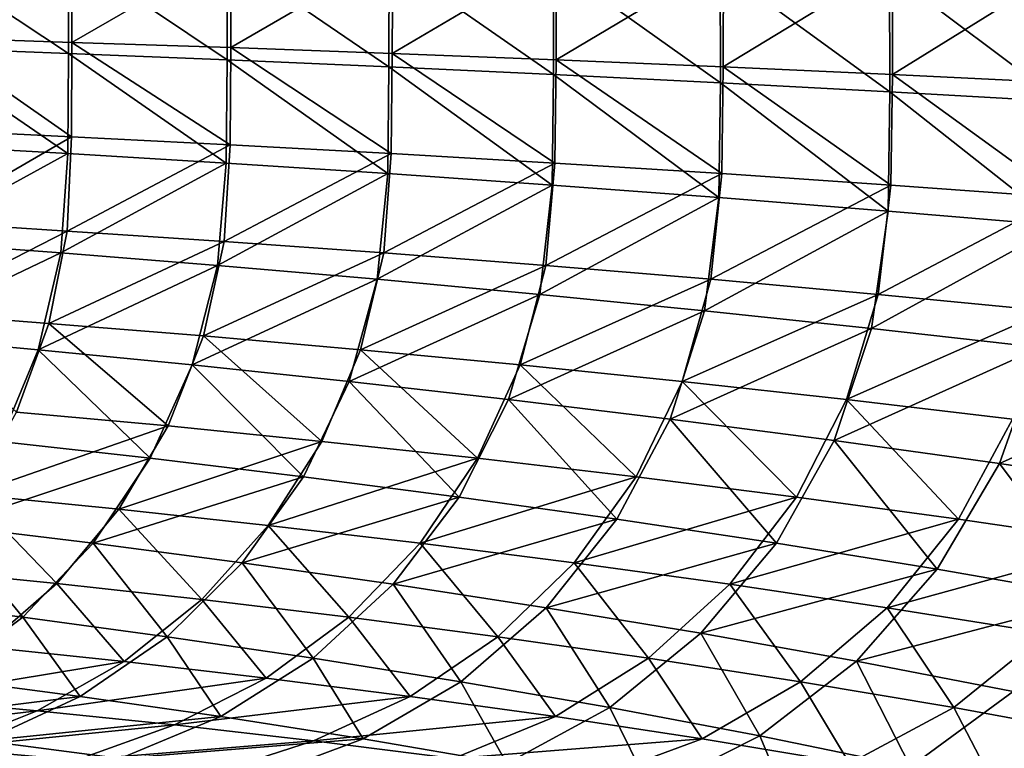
# Model space of a CAD drawing. Header units: metres. Extents: x -155 to 25, y -152 to 27.
# Tile 82 of 124: x -10.68 to -6.69, y -133.95 to -131. Entities that reach past the tile are written whole.
import ezdxf

# ---------------------------------------------------------------- set-up
doc = ezdxf.new("R2010")
doc.units = ezdxf.units.M
doc.layers.add('solid_12_401_052_XXX', color=7, linetype='CONTINUOUS')

msp = doc.modelspace()

# ---------------------------------------------------------------- linework, layer by layer
at = {"layer": 'solid_12_401_052_XXX'}
for points in [[(-11.114579, -131.109512, 18.384134), (-10.484308, -131.133209, 18.751434), (-11.114013, -130.715744, 18.398951)], [(-10.484308, -131.133209, 18.751434), (-10.483381, -130.727585, 18.765659), (-11.114013, -130.715744, 18.398951)], [(-11.049124, -131.069031, -18.42001), (-11.046745, -130.695511, -18.437256), (-10.470657, -130.705078, -18.771349)], [(-10.47143, -131.088165, -18.756336), (-11.049124, -131.069031, -18.42001), (-10.470657, -130.705078, -18.771349)], [(-10.47143, -131.088165, -18.756336), (-10.470657, -130.705078, -18.771349), (-9.825293, -130.715744, -19.117271)], [(-9.826875, -131.109512, -19.102531), (-10.47143, -131.088165, -18.756336), (-9.825293, -130.715744, -19.117271)], [(-9.826875, -131.109512, -19.102531), (-9.825293, -130.715744, -19.117271), (-9.170984, -130.7276, -19.439842)], [(-10.484308, -131.133209, 18.751434), (-9.842018, -131.159286, 19.097284), (-10.483381, -130.727585, 18.765659)], [(-9.842018, -131.159286, 19.097284), (-9.841104, -130.740631, 19.110592), (-10.483381, -130.727585, 18.765659)], [(-9.842018, -131.159286, 19.097284), (-9.186358, -131.187805, 19.422438), (-9.841104, -130.740631, 19.110592)], [(-9.186358, -131.187805, 19.422438), (-9.185743, -130.754883, 19.434523), (-9.841104, -130.740631, 19.110592)], [(-9.172885, -131.133209, -19.425714), (-9.826875, -131.109512, -19.102531), (-9.170984, -130.7276, -19.439842)], [(-9.186358, -131.187805, 19.422438), (-8.519599, -131.218826, 19.725677), (-9.185743, -130.754883, 19.434523)], [(-8.519599, -131.218826, 19.725677), (-8.519542, -130.770386, 19.73625), (-9.185743, -130.754883, 19.434523)], [(-9.172885, -131.133209, -19.425714), (-9.170984, -130.7276, -19.439842), (-8.506552, -130.740631, -19.739889)], [(-8.508378, -131.159286, -19.726673), (-9.172885, -131.133209, -19.425714), (-8.506552, -130.740631, -19.739889)], [(-8.508378, -131.159286, -19.726673), (-8.506552, -130.740631, -19.739889), (-7.830509, -130.754883, -20.018082)], [(-7.831953, -131.187805, -20.006067), (-8.508378, -131.159286, -19.726673), (-7.830509, -130.754883, -20.018082)], [(-7.831953, -131.187805, -20.006067), (-7.830509, -130.754883, -20.018082), (-7.145174, -130.770386, -20.273384)], [(-8.519599, -131.218826, 19.725677), (-7.842594, -131.252518, 20.006678), (-8.519542, -130.770386, 19.73625)], [(-7.842594, -131.252518, 20.006678), (-7.843328, -130.787216, 20.015442), (-8.519542, -130.770386, 19.73625)], [(-7.156397, -131.289017, 20.264948), (-7.158038, -130.805466, 20.27169), (-7.843328, -130.787216, 20.015442)], [(-7.842594, -131.252518, 20.006678), (-7.156397, -131.289017, 20.264948), (-7.843328, -130.787216, 20.015442)], [(-7.145957, -131.218826, -20.262838), (-7.831953, -131.187805, -20.006067), (-7.145174, -130.770386, -20.273384)], [(-6.462123, -131.328568, 20.499975), (-6.464642, -130.825226, 20.504597), (-7.158038, -130.805466, 20.27169)], [(-7.156397, -131.289017, 20.264948), (-6.462123, -131.328568, 20.499975), (-7.158038, -130.805466, 20.27169)], [(-7.145957, -131.218826, -20.262838), (-7.145174, -130.770386, -20.273384), (-6.451396, -130.787231, -20.505514)], [(-6.451265, -131.252518, -20.496721), (-7.145957, -131.218826, -20.262838), (-6.451396, -130.787231, -20.505514)], [(-10.472729, -131.471252, -18.741045), (-11.051563, -131.442581, -18.402771), (-11.049124, -131.069031, -18.42001)], [(-10.472729, -131.471252, -18.741045), (-11.049124, -131.069031, -18.42001), (-10.47143, -131.088165, -18.756336)], [(-11.116237, -131.50325, 18.36875), (-10.487146, -131.538773, 18.736374), (-11.114579, -131.109512, 18.384134)], [(-10.487146, -131.538773, 18.736374), (-10.484308, -131.133209, 18.751434), (-11.114579, -131.109512, 18.384134)], [(-9.829615, -131.50325, -19.08728), (-10.472729, -131.471252, -18.741045), (-10.47143, -131.088165, -18.756336)], [(-9.829615, -131.50325, -19.08728), (-10.47143, -131.088165, -18.756336), (-9.826875, -131.109512, -19.102531)], [(-9.176783, -131.538773, -19.41087), (-9.829615, -131.50325, -19.08728), (-9.826875, -131.109512, -19.102531)], [(-9.176783, -131.538773, -19.41087), (-9.826875, -131.109512, -19.102531), (-9.172885, -131.133209, -19.425714)], [(-10.487146, -131.538773, 18.736374), (-9.845861, -131.577835, 19.08288), (-10.484308, -131.133209, 18.751434)], [(-9.845861, -131.577835, 19.08288), (-9.842018, -131.159286, 19.097284), (-10.484308, -131.133209, 18.751434)], [(-9.845861, -131.577835, 19.08288), (-9.191103, -131.62056, 19.40901), (-9.842018, -131.159286, 19.097284)], [(-9.191103, -131.62056, 19.40901), (-9.186358, -131.187805, 19.422438), (-9.842018, -131.159286, 19.097284)], [(-8.513234, -131.57785, -19.712553), (-9.176783, -131.538773, -19.41087), (-9.172885, -131.133209, -19.425714)], [(-8.513234, -131.57785, -19.712553), (-9.172885, -131.133209, -19.425714), (-8.508378, -131.159286, -19.726673)], [(-7.837641, -131.62056, -19.992985), (-8.513234, -131.57785, -19.712553), (-8.508378, -131.159286, -19.726673)], [(-7.837641, -131.62056, -19.992985), (-8.508378, -131.159286, -19.726673), (-7.831953, -131.187805, -20.006067)], [(-9.191103, -131.62056, 19.40901), (-8.525156, -131.667038, 19.71352), (-9.186358, -131.187805, 19.422438)], [(-8.525156, -131.667038, 19.71352), (-8.519599, -131.218826, 19.725677), (-9.186358, -131.187805, 19.422438)], [(-7.15237, -131.667038, -20.25108), (-7.837641, -131.62056, -19.992985), (-7.831953, -131.187805, -20.006067)], [(-7.15237, -131.667038, -20.25108), (-7.831953, -131.187805, -20.006067), (-7.145957, -131.218826, -20.262838)], [(-8.525156, -131.667038, 19.71352), (-7.84889, -131.717499, 19.996094), (-8.519599, -131.218826, 19.725677)], [(-7.84889, -131.717499, 19.996094), (-7.842594, -131.252518, 20.006678), (-8.519599, -131.218826, 19.725677)], [(-6.458311, -131.717499, -20.486582), (-7.15237, -131.667038, -20.25108), (-7.145957, -131.218826, -20.262838)], [(-6.458311, -131.717499, -20.486582), (-7.145957, -131.218826, -20.262838), (-6.451265, -131.252518, -20.496721)], [(-7.84889, -131.717499, 19.996094), (-7.163469, -131.772186, 20.256151), (-7.842594, -131.252518, 20.006678)], [(-7.163469, -131.772186, 20.256151), (-7.156397, -131.289017, 20.264948), (-7.842594, -131.252518, 20.006678)], [(-7.163469, -131.772186, 20.256151), (-6.470135, -131.831406, 20.493067), (-7.156397, -131.289017, 20.264948)], [(-6.470135, -131.831406, 20.493067), (-6.462123, -131.328568, 20.499975), (-7.156397, -131.289017, 20.264948)], [(-11.066797, -131.81575, -18.384825), (-11.051563, -131.442581, -18.402771), (-10.472729, -131.471252, -18.741045)], [(-10.490596, -131.853363, -18.724451), (-11.066797, -131.81575, -18.384825), (-10.472729, -131.471252, -18.741045)], [(-10.490596, -131.853363, -18.724451), (-10.472729, -131.471252, -18.741045), (-9.829615, -131.50325, -19.08728)], [(-11.138826, -131.895309, 18.34993), (-10.487146, -131.538773, 18.736374), (-11.116237, -131.50325, 18.36875)], [(-9.853413, -131.895309, -19.07007), (-10.490596, -131.853363, -18.724451), (-9.829615, -131.50325, -19.08728)], [(-9.853413, -131.895309, -19.07007), (-9.829615, -131.50325, -19.08728), (-9.176783, -131.538773, -19.41087)], [(-11.138826, -131.895309, 18.34993), (-10.515965, -131.941879, 18.716858), (-10.487146, -131.538773, 18.736374)], [(-10.515965, -131.941879, 18.716858), (-9.845861, -131.577835, 19.08288), (-10.487146, -131.538773, 18.736374)], [(-9.206841, -131.941879, -19.393393), (-9.853413, -131.895309, -19.07007), (-9.176783, -131.538773, -19.41087)], [(-9.206841, -131.941879, -19.393393), (-9.176783, -131.538773, -19.41087), (-8.513234, -131.57785, -19.712553)], [(-10.515965, -131.941879, 18.716858), (-9.88132, -131.993103, 19.062946), (-9.845861, -131.577835, 19.08288)], [(-9.88132, -131.993103, 19.062946), (-9.191103, -131.62056, 19.40901), (-9.845861, -131.577835, 19.08288)], [(-8.549944, -131.993103, -19.695114), (-9.206841, -131.941879, -19.393393), (-8.513234, -131.57785, -19.712553)], [(-8.549944, -131.993103, -19.695114), (-8.513234, -131.57785, -19.712553), (-7.837641, -131.62056, -19.992985)], [(-9.88132, -131.993103, 19.062946), (-9.233661, -132.049118, 19.388914), (-9.191103, -131.62056, 19.40901)], [(-9.233661, -132.049118, 19.388914), (-8.525156, -131.667038, 19.71352), (-9.191103, -131.62056, 19.40901)], [(-7.881444, -132.049118, -19.975868), (-8.549944, -131.993103, -19.695114), (-7.837641, -131.62056, -19.992985)], [(-7.881444, -132.049118, -19.975868), (-7.837641, -131.62056, -19.992985), (-7.15237, -131.667038, -20.25108)], [(-9.233661, -132.049118, 19.388914), (-8.575262, -132.110062, 19.693497), (-8.525156, -131.667038, 19.71352)], [(-8.575262, -132.110062, 19.693497), (-7.84889, -131.717499, 19.996094), (-8.525156, -131.667038, 19.71352)], [(-7.203698, -132.110077, -20.234554), (-7.881444, -132.049118, -19.975868), (-7.15237, -131.667038, -20.25108)], [(-7.203698, -132.110077, -20.234554), (-7.15237, -131.667038, -20.25108), (-6.458311, -131.717499, -20.486582)], [(-8.575262, -132.110062, 19.693497), (-7.906983, -132.17627, 19.976387), (-7.84889, -131.717499, 19.996094)], [(-7.906983, -132.17627, 19.976387), (-7.163469, -131.772186, 20.256151), (-7.84889, -131.717499, 19.996094)], [(-6.517583, -132.17627, -20.470919), (-7.203698, -132.110077, -20.234554), (-6.458311, -131.717499, -20.486582)], [(-7.906983, -132.17627, 19.976387), (-7.230066, -132.248032, 20.236921), (-7.163469, -131.772186, 20.256151)], [(-7.230066, -132.248032, 20.236921), (-6.470135, -131.831406, 20.493067), (-7.163469, -131.772186, 20.256151)], [(-11.134727, -132.183075, -18.362442), (-11.066797, -131.81575, -18.384825), (-10.490596, -131.853363, -18.724451)], [(-7.230066, -132.248032, 20.236921), (-6.545859, -132.32579, 20.474358), (-6.470135, -131.831406, 20.493067)], [(-10.564752, -132.228195, -18.702824), (-11.134727, -132.183075, -18.362442), (-10.490596, -131.853363, -18.724451)], [(-10.564752, -132.228195, -18.702824), (-10.490596, -131.853363, -18.724451), (-9.853413, -131.895309, -19.07007)], [(-11.220955, -132.278503, 18.321388), (-10.515965, -131.941879, 18.716858), (-11.138826, -131.895309, 18.34993)], [(-9.937277, -132.278503, -19.047245), (-10.564752, -132.228195, -18.702824), (-9.853413, -131.895309, -19.07007)], [(-9.937277, -132.278503, -19.047245), (-9.853413, -131.895309, -19.07007), (-9.206841, -131.941879, -19.393393)], [(-11.220955, -132.278503, 18.321388), (-10.608229, -132.334366, 18.686792), (-10.515965, -131.941879, 18.716858)], [(-10.608229, -132.334366, 18.686792), (-9.88132, -131.993103, 19.062946), (-10.515965, -131.941879, 18.716858)], [(-9.300921, -132.334366, -19.369741), (-9.937277, -132.278503, -19.047245), (-9.206841, -131.941879, -19.393393)], [(-9.300921, -132.334366, -19.369741), (-9.206841, -131.941879, -19.393393), (-8.549944, -131.993103, -19.695114)], [(-10.608229, -132.334366, 18.686792), (-9.984304, -132.395844, 19.031633), (-9.88132, -131.993103, 19.062946)], [(-9.984304, -132.395844, 19.031633), (-9.233661, -132.049118, 19.388914), (-9.88132, -131.993103, 19.062946)], [(-8.654803, -132.395844, -19.670956), (-9.300921, -132.334366, -19.369741), (-8.549944, -131.993103, -19.695114)], [(-8.654803, -132.395844, -19.670956), (-8.549944, -131.993103, -19.695114), (-7.881444, -132.049118, -19.975868)], [(-9.984304, -132.395844, 19.031633), (-9.347999, -132.463104, 19.356615), (-9.233661, -132.049118, 19.388914)], [(-9.347999, -132.463104, 19.356615), (-8.575262, -132.110062, 19.693497), (-9.233661, -132.049118, 19.388914)], [(-7.997697, -132.463104, -19.951506), (-8.654803, -132.395844, -19.670956), (-7.881444, -132.049118, -19.975868)], [(-7.997697, -132.463104, -19.951506), (-7.881444, -132.049118, -19.975868), (-7.203698, -132.110077, -20.234554)], [(-9.347999, -132.463104, 19.356615), (-8.701572, -132.536331, 19.660446), (-8.575262, -132.110062, 19.693497)], [(-8.701572, -132.536331, 19.660446), (-7.906983, -132.17627, 19.976387), (-8.575262, -132.110062, 19.693497)], [(-7.331945, -132.536346, -20.21026), (-7.997697, -132.463104, -19.951506), (-7.203698, -132.110077, -20.234554)], [(-7.331945, -132.536346, -20.21026), (-7.203698, -132.110077, -20.234554), (-6.517583, -132.17627, -20.470919)], [(-10.695913, -132.587311, -18.676147), (-11.134727, -132.183075, -18.362442), (-10.564752, -132.228195, -18.702824)], [(-8.701572, -132.536331, 19.660446), (-8.045873, -132.615936, 19.942825), (-7.906983, -132.17627, 19.976387)], [(-8.045873, -132.615936, 19.942825), (-7.230066, -132.248032, 20.236921), (-7.906983, -132.17627, 19.976387)], [(-6.658413, -132.615936, -20.44698), (-7.331945, -132.536346, -20.21026), (-6.517583, -132.17627, -20.470919)], [(-10.081453, -132.643539, -19.018848), (-10.695913, -132.587311, -18.676147), (-10.564752, -132.228195, -18.702824)], [(-10.081453, -132.643539, -19.018848), (-10.564752, -132.228195, -18.702824), (-9.937277, -132.278503, -19.047245)], [(-10.763577, -132.706024, 18.646334), (-10.608229, -132.334366, 18.686792), (-11.220955, -132.278503, 18.321388)], [(-9.458726, -132.706024, -19.340017), (-10.081453, -132.643539, -19.018848), (-9.937277, -132.278503, -19.047245)], [(-9.458726, -132.706024, -19.340017), (-9.937277, -132.278503, -19.047245), (-9.300921, -132.334366, -19.369741)], [(-8.045873, -132.615936, 19.942825), (-7.382217, -132.702316, 20.203001), (-7.230066, -132.248032, 20.236921)], [(-7.382217, -132.702316, 20.203001), (-6.545859, -132.32579, 20.474358), (-7.230066, -132.248032, 20.236921)], [(-10.763577, -132.706024, 18.646334), (-10.153849, -132.774841, 18.989206), (-10.608229, -132.334366, 18.686792)], [(-10.153849, -132.774841, 18.989206), (-9.984304, -132.395844, 19.031633), (-10.608229, -132.334366, 18.686792)], [(-8.826907, -132.774841, -19.640242), (-9.458726, -132.706024, -19.340017), (-9.300921, -132.334366, -19.369741)], [(-8.826907, -132.774841, -19.640242), (-9.300921, -132.334366, -19.369741), (-8.654803, -132.395844, -19.670956)], [(-7.382217, -132.702316, 20.203001), (-6.712058, -132.796005, 20.440111), (-6.545859, -132.32579, 20.474358)], [(-6.712058, -132.796005, 20.440111), (-5.854158, -132.41008, 20.688288), (-6.545859, -132.32579, 20.474358)], [(-10.153849, -132.774841, 18.989206), (-9.532478, -132.85022, 19.312487), (-9.984304, -132.395844, 19.031633)], [(-9.532478, -132.85022, 19.312487), (-9.347999, -132.463104, 19.356615), (-9.984304, -132.395844, 19.031633)], [(-8.184819, -132.85022, -19.92012), (-8.826907, -132.774841, -19.640242), (-8.654803, -132.395844, -19.670956)], [(-8.184819, -132.85022, -19.92012), (-8.654803, -132.395844, -19.670956), (-7.997697, -132.463104, -19.951506)], [(-6.712058, -132.796005, 20.440111), (-6.035424, -132.89769, 20.653568), (-5.854158, -132.41008, 20.688288)], [(-9.532478, -132.85022, 19.312487), (-8.901711, -132.932388, 19.614859), (-9.347999, -132.463104, 19.356615)], [(-8.901711, -132.932388, 19.614859), (-8.701572, -132.536331, 19.660446), (-9.347999, -132.463104, 19.356615)], [(-7.534792, -132.932388, -20.178497), (-8.184819, -132.85022, -19.92012), (-7.997697, -132.463104, -19.951506)], [(-7.534792, -132.932388, -20.178497), (-7.997697, -132.463104, -19.951506), (-7.331945, -132.536346, -20.21026)], [(-8.901711, -132.932388, 19.614859), (-8.262384, -133.021866, 19.896025), (-8.701572, -132.536331, 19.660446)], [(-8.262384, -133.021866, 19.896025), (-8.045873, -132.615936, 19.942825), (-8.701572, -132.536331, 19.660446)], [(-6.877679, -133.021866, -20.415129), (-7.534792, -132.932388, -20.178497), (-7.331945, -132.536346, -20.21026)], [(-6.877679, -133.021866, -20.415129), (-7.331945, -132.536346, -20.21026), (-6.658413, -132.615936, -20.44698)], [(-10.880129, -132.92189, -18.645517), (-10.695913, -132.587311, -18.676147), (-10.081453, -132.643539, -19.018848)], [(-8.262384, -133.021866, 19.896025), (-7.615892, -133.119125, 20.15514), (-8.045873, -132.615936, 19.942825)], [(-7.615892, -133.119125, 20.15514), (-7.382217, -132.702316, 20.203001), (-8.045873, -132.615936, 19.942825)], [(-6.214931, -133.119125, -20.629271), (-6.877679, -133.021866, -20.415129), (-6.658413, -132.615936, -20.44698)], [(-10.281391, -132.980927, -18.986008), (-10.880129, -132.92189, -18.645517), (-10.081453, -132.643539, -19.018848)], [(-10.281391, -132.980927, -18.986008), (-10.081453, -132.643539, -19.018848), (-9.458726, -132.706024, -19.340017)], [(-10.977063, -133.046631, 18.596899), (-10.153849, -132.774841, 18.989206), (-10.763577, -132.706024, 18.646334)], [(-9.675042, -133.046631, -19.30538), (-10.281391, -132.980927, -18.986008), (-9.458726, -132.706024, -19.340017)], [(-9.675042, -133.046631, -19.30538), (-9.458726, -132.706024, -19.340017), (-8.826907, -132.774841, -19.640242)], [(-7.615892, -133.119125, 20.15514), (-6.96379, -133.224838, 20.391228), (-7.382217, -132.702316, 20.203001)], [(-6.96379, -133.224838, 20.391228), (-6.712058, -132.796005, 20.440111), (-7.382217, -132.702316, 20.203001)], [(-10.977063, -133.046631, 18.596899), (-10.384297, -133.119156, 18.937166), (-10.153849, -132.774841, 18.989206)], [(-10.384297, -133.119156, 18.937166), (-9.532478, -132.85022, 19.312487), (-10.153849, -132.774841, 18.989206)], [(-9.060323, -133.119171, -19.604166), (-9.675042, -133.046631, -19.30538), (-8.826907, -132.774841, -19.640242)], [(-9.060323, -133.119171, -19.604166), (-8.826907, -132.774841, -19.640242), (-8.184819, -132.85022, -19.92012)], [(-6.96379, -133.224838, 20.391228), (-6.306344, -133.339828, 20.603502), (-6.712058, -132.796005, 20.440111)], [(-6.306344, -133.339828, 20.603502), (-6.035424, -132.89769, 20.653568), (-6.712058, -132.796005, 20.440111)], [(-10.384297, -133.119156, 18.937166), (-9.780681, -133.198761, 19.258123), (-9.532478, -132.85022, 19.312487)], [(-9.780681, -133.198761, 19.258123), (-8.901711, -132.932388, 19.614859), (-9.532478, -132.85022, 19.312487)], [(-8.436105, -133.198776, -19.882944), (-9.060323, -133.119171, -19.604166), (-8.184819, -132.85022, -19.92012)], [(-8.436105, -133.198776, -19.882944), (-8.184819, -132.85022, -19.92012), (-7.534792, -132.932388, -20.178497)], [(-10.532726, -133.281967, -18.949066), (-11.113717, -133.223801, -18.611187), (-10.880129, -132.92189, -18.645517)], [(-10.532726, -133.281967, -18.949066), (-10.880129, -132.92189, -18.645517), (-10.281391, -132.980927, -18.986008)], [(-9.780681, -133.198761, 19.258123), (-9.168451, -133.285767, 19.558424), (-8.901711, -132.932388, 19.614859)], [(-9.168451, -133.285767, 19.558424), (-8.262384, -133.021866, 19.896025), (-8.901711, -132.932388, 19.614859)], [(-7.804711, -133.285767, -20.140526), (-8.436105, -133.198776, -19.882944), (-7.534792, -132.932388, -20.178497)], [(-7.804711, -133.285767, -20.140526), (-7.534792, -132.932388, -20.178497), (-6.877679, -133.021866, -20.415129)], [(-9.944763, -133.34697, -19.266266), (-10.532726, -133.281967, -18.949066), (-10.281391, -132.980927, -18.986008)], [(-9.944763, -133.34697, -19.266266), (-10.281391, -132.980927, -18.986008), (-9.675042, -133.046631, -19.30538)], [(-9.168451, -133.285767, 19.558424), (-8.548434, -133.380737, 19.837774), (-8.262384, -133.021866, 19.896025)], [(-8.548434, -133.380737, 19.837774), (-7.615892, -133.119125, 20.15514), (-8.262384, -133.021866, 19.896025)], [(-7.166985, -133.380753, -20.376667), (-7.804711, -133.285767, -20.140526), (-6.877679, -133.021866, -20.415129)], [(-7.166985, -133.380753, -20.376667), (-6.877679, -133.021866, -20.415129), (-6.214931, -133.119125, -20.629271)], [(-11.243368, -133.34697, 18.539429), (-10.66952, -133.418961, 18.876596), (-10.977063, -133.046631, 18.596899)], [(-10.66952, -133.418961, 18.876596), (-10.384297, -133.119156, 18.937166), (-10.977063, -133.046631, 18.596899)], [(-9.349134, -133.418961, -19.563261), (-9.944763, -133.34697, -19.266266), (-9.675042, -133.046631, -19.30538)], [(-9.349134, -133.418961, -19.563261), (-9.675042, -133.046631, -19.30538), (-9.060323, -133.119171, -19.604166)], [(-10.66952, -133.418961, 18.876596), (-10.085602, -133.498291, 19.194761), (-10.384297, -133.119156, 18.937166)], [(-10.085602, -133.498291, 19.194761), (-9.780681, -133.198761, 19.258123), (-10.384297, -133.119156, 18.937166)], [(-8.744762, -133.498291, -19.840609), (-9.349134, -133.418961, -19.563261), (-9.060323, -133.119171, -19.604166)], [(-8.744762, -133.498291, -19.840609), (-9.060323, -133.119171, -19.604166), (-8.436105, -133.198776, -19.882944)], [(-8.548434, -133.380737, 19.837774), (-7.922104, -133.484314, 20.095228), (-7.615892, -133.119125, 20.15514)], [(-7.922104, -133.484314, 20.095228), (-6.96379, -133.224838, 20.391228), (-7.615892, -133.119125, 20.15514)], [(-6.524465, -133.484329, -20.590534), (-7.166985, -133.380753, -20.376667), (-6.214931, -133.119125, -20.629271)], [(-10.085602, -133.498291, 19.194761), (-9.493848, -133.585327, 19.492538), (-9.780681, -133.198761, 19.258123)], [(-9.493848, -133.585327, 19.492538), (-9.168451, -133.285767, 19.558424), (-9.780681, -133.198761, 19.258123)], [(-8.133972, -133.585312, -20.097078), (-8.744762, -133.498291, -19.840609), (-8.436105, -133.198776, -19.882944)], [(-8.133972, -133.585312, -20.097078), (-8.436105, -133.198776, -19.882944), (-7.804711, -133.285767, -20.140526)], [(-10.828497, -133.539444, -18.909273), (-11.113717, -133.223801, -18.611187), (-10.532726, -133.281967, -18.949066)], [(-7.922104, -133.484314, 20.095228), (-7.291125, -133.59726, 20.329691), (-6.96379, -133.224838, 20.391228)], [(-7.291125, -133.59726, 20.329691), (-6.306344, -133.339828, 20.603502), (-6.96379, -133.224838, 20.391228)], [(-10.259972, -133.599304, -19.223991), (-10.828497, -133.539444, -18.909273), (-10.532726, -133.281967, -18.949066)], [(-10.259972, -133.599304, -19.223991), (-10.532726, -133.281967, -18.949066), (-9.944763, -133.34697, -19.266266)], [(-9.493848, -133.585327, 19.492538), (-8.895076, -133.680771, 19.76963), (-9.168451, -133.285767, 19.558424)], [(-8.895076, -133.680771, 19.76963), (-8.548434, -133.380737, 19.837774), (-9.168451, -133.285767, 19.558424)], [(-7.517601, -133.680771, -20.332432), (-8.133972, -133.585312, -20.097078), (-7.804711, -133.285767, -20.140526)], [(-7.517601, -133.680771, -20.332432), (-7.804711, -133.285767, -20.140526), (-7.166985, -133.380753, -20.376667)], [(-11.00089, -133.666092, 18.80938), (-10.66952, -133.418961, 18.876596), (-11.243368, -133.34697, 18.539429)], [(-9.68439, -133.666077, -19.518915), (-10.259972, -133.599304, -19.223991), (-9.944763, -133.34697, -19.266266)], [(-9.68439, -133.666077, -19.518915), (-9.944763, -133.34697, -19.266266), (-9.349134, -133.418961, -19.563261)], [(-7.291125, -133.59726, 20.329691), (-6.655998, -133.720566, 20.540184), (-6.306344, -133.339828, 20.603502)], [(-8.895076, -133.680771, 19.76963), (-8.290851, -133.785355, 20.025002), (-8.548434, -133.380737, 19.837774)], [(-8.290851, -133.785355, 20.025002), (-7.922104, -133.484314, 20.095228), (-8.548434, -133.380737, 19.837774)], [(-6.897278, -133.785355, -20.545738), (-7.517601, -133.680771, -20.332432), (-7.166985, -133.380753, -20.376667)], [(-6.897278, -133.785355, -20.545738), (-7.166985, -133.380753, -20.376667), (-6.524465, -133.484329, -20.590534)], [(-11.00089, -133.666092, 18.80938), (-10.437529, -133.740158, 19.124434), (-10.66952, -133.418961, 18.876596)], [(-10.437529, -133.740158, 19.124434), (-10.085602, -133.498291, 19.194761), (-10.66952, -133.418961, 18.876596)], [(-9.100741, -133.740143, -19.794571), (-9.68439, -133.666077, -19.518915), (-9.349134, -133.418961, -19.563261)], [(-9.100741, -133.740143, -19.794571), (-9.349134, -133.418961, -19.563261), (-8.744762, -133.498291, -19.840609)], [(-10.437529, -133.740158, 19.124434), (-9.867032, -133.821976, 19.419399), (-10.085602, -133.498291, 19.194761)], [(-9.867032, -133.821976, 19.419399), (-9.493848, -133.585327, 19.492538), (-10.085602, -133.498291, 19.194761)], [(-8.511354, -133.82196, -20.049696), (-9.100741, -133.740143, -19.794571), (-8.744762, -133.498291, -19.840609)], [(-8.511354, -133.82196, -20.049696), (-8.744762, -133.498291, -19.840609), (-8.133972, -133.585312, -20.097078)], [(-8.290851, -133.785355, 20.025002), (-7.682944, -133.900009, 20.25742), (-7.922104, -133.484314, 20.095228)], [(-7.682944, -133.900009, 20.25742), (-7.291125, -133.59726, 20.329691), (-7.922104, -133.484314, 20.095228)], [(-6.274858, -133.899994, -20.735897), (-6.897278, -133.785355, -20.545738), (-6.524465, -133.484329, -20.590534)], [(-11.160823, -133.747696, -18.867796), (-10.828497, -133.539444, -18.909273), (-10.259972, -133.599304, -19.223991)], [(-10.611687, -133.798523, -19.179823), (-11.160823, -133.747696, -18.867796), (-10.259972, -133.599304, -19.223991)], [(-10.611687, -133.798523, -19.179823), (-10.259972, -133.599304, -19.223991), (-9.68439, -133.666077, -19.518915)], [(-9.867032, -133.821976, 19.419399), (-9.290226, -133.912384, 19.693968), (-9.493848, -133.585327, 19.492538)], [(-9.290226, -133.912384, 19.693968), (-8.895076, -133.680771, 19.76963), (-9.493848, -133.585327, 19.492538)], [(-7.917071, -133.912369, -20.284039), (-8.511354, -133.82196, -20.049696), (-8.133972, -133.585312, -20.097078)], [(-7.917071, -133.912369, -20.284039), (-8.133972, -133.585312, -20.097078), (-7.517601, -133.680771, -20.332432)], [(-7.682944, -133.900009, 20.25742), (-7.072103, -134.025879, 20.465721), (-7.291125, -133.59726, 20.329691)], [(-7.072103, -134.025879, 20.465721), (-6.655998, -133.720566, 20.540184), (-7.291125, -133.59726, 20.329691)], [(-11.368467, -133.855957, 18.737513), (-10.437529, -133.740158, 19.124434), (-11.00089, -133.666092, 18.80938)], [(-10.055924, -133.855957, -19.472494), (-10.611687, -133.798523, -19.179823), (-9.68439, -133.666077, -19.518915)], [(-10.055924, -133.855957, -19.472494), (-9.68439, -133.666077, -19.518915), (-9.100741, -133.740143, -19.794571)], [(-9.290226, -133.912384, 19.693968), (-8.708767, -134.012238, 19.947002), (-8.895076, -133.680771, 19.76963)], [(-8.708767, -134.012238, 19.947002), (-8.290851, -133.785355, 20.025002), (-8.895076, -133.680771, 19.76963)], [(-7.319623, -134.012207, -20.49658), (-7.917071, -133.912369, -20.284039), (-7.517601, -133.680771, -20.332432)], [(-7.319623, -134.012207, -20.49658), (-7.517601, -133.680771, -20.332432), (-6.897278, -133.785355, -20.545738)], [(-11.52212, -133.906784, -18.825125), (-11.160823, -133.747696, -18.867796), (-10.611687, -133.798523, -19.179823)], [(-11.368467, -133.855957, 18.737513), (-10.825264, -133.920486, 19.049335), (-10.437529, -133.740158, 19.124434)], [(-10.825264, -133.920486, 19.049335), (-9.867032, -133.821976, 19.419399), (-10.437529, -133.740158, 19.124434)], [(-9.492605, -133.920486, -19.746307), (-10.055924, -133.855957, -19.472494), (-9.100741, -133.740143, -19.794571)], [(-9.492605, -133.920486, -19.746307), (-9.100741, -133.740143, -19.794571), (-8.511354, -133.82196, -20.049696)], [(-7.072103, -134.025879, 20.465721), (-6.465372, -134.16333, 20.646124), (-6.655998, -133.720566, 20.540184)], [(-10.991202, -133.949677, -19.134378), (-11.52212, -133.906784, -18.825125), (-10.611687, -133.798523, -19.179823)], [(-10.991202, -133.949677, -19.134378), (-10.611687, -133.798523, -19.179823), (-10.055924, -133.855957, -19.472494)], [(-8.708767, -134.012238, 19.947002), (-8.124546, -134.122574, 20.177147), (-8.290851, -133.785355, 20.025002)], [(-8.124546, -134.122574, 20.177147), (-7.682944, -133.900009, 20.25742), (-8.290851, -133.785355, 20.025002)], [(-6.72099, -134.122559, -20.686096), (-7.319623, -134.012207, -20.49658), (-6.897278, -133.785355, -20.545738)], [(-6.72099, -134.122559, -20.686096), (-6.897278, -133.785355, -20.545738), (-6.274858, -133.899994, -20.735897)], [(-10.825264, -133.920486, 19.049335), (-10.275477, -133.992615, 19.341402), (-9.867032, -133.821976, 19.419399)], [(-10.275477, -133.992615, 19.341402), (-9.290226, -133.912384, 19.693968), (-9.867032, -133.821976, 19.419399)], [(-8.924073, -133.99263, -19.999956), (-9.492605, -133.920486, -19.746307), (-8.511354, -133.82196, -20.049696)], [(-8.924073, -133.99263, -19.999956), (-8.511354, -133.82196, -20.049696), (-7.917071, -133.912369, -20.284039)], [(-10.453826, -133.999329, -19.424757), (-10.991202, -133.949677, -19.134378), (-10.055924, -133.855957, -19.472494)], [(-10.453826, -133.999329, -19.424757), (-10.055924, -133.855957, -19.472494), (-9.492605, -133.920486, -19.746307)], [(-10.275477, -133.992615, 19.341402), (-9.719945, -134.073349, 19.613394), (-9.290226, -133.912384, 19.693968)], [(-9.719945, -134.073349, 19.613394), (-8.708767, -134.012238, 19.947002), (-9.290226, -133.912384, 19.693968)], [(-8.351187, -134.073349, -20.233187), (-8.924073, -133.99263, -19.999956), (-7.917071, -133.912369, -20.284039)], [(-8.351187, -134.073349, -20.233187), (-7.917071, -133.912369, -20.284039), (-7.319623, -134.012207, -20.49658)], [(-8.124546, -134.122574, 20.177147), (-7.538562, -134.244766, 20.383034), (-7.682944, -133.900009, 20.25742)], [(-7.538562, -134.244766, 20.383034), (-7.072103, -134.025879, 20.465721), (-7.682944, -133.900009, 20.25742)], [(-6.122262, -134.244736, -20.851294), (-6.72099, -134.122559, -20.686096), (-6.274858, -133.899994, -20.735897)], [(-11.390775, -134.05127, -19.088694), (-10.991202, -133.949677, -19.134378), (-10.453826, -133.999329, -19.424757)], [(-10.706431, -134.121094, 19.260611), (-10.275477, -133.992615, 19.341402), (-10.825264, -133.920486, 19.049335)], [(-9.909152, -134.056274, -19.696724), (-10.453826, -133.999329, -19.424757), (-9.492605, -133.920486, -19.746307)], [(-9.909152, -134.056274, -19.696724), (-9.492605, -133.920486, -19.746307), (-8.924073, -133.99263, -19.999956)]]:
    msp.add_3dface(points, dxfattribs=at)

doc.saveas('drawing.dxf')
